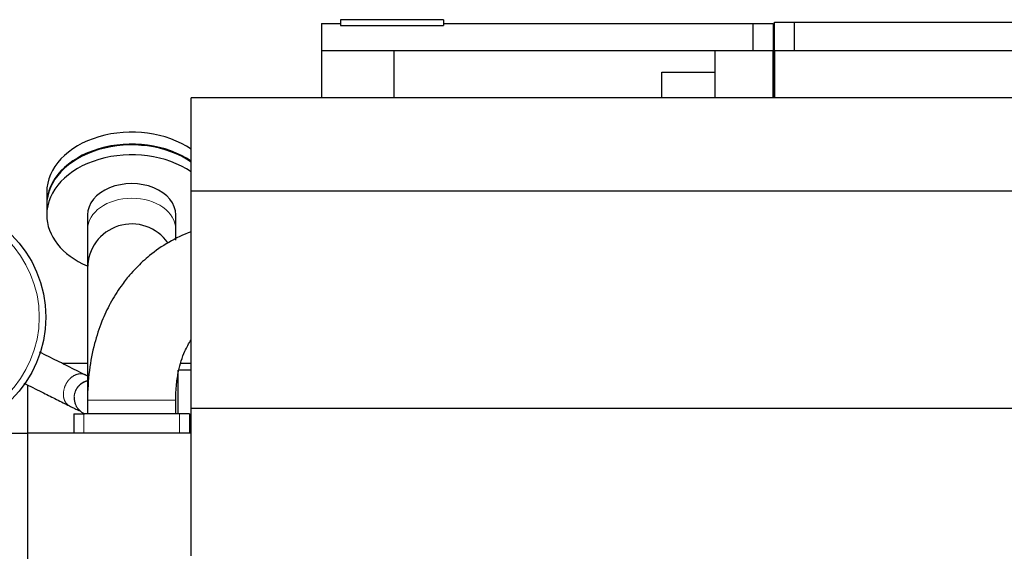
# Model space of a CAD drawing. Header units: inches. Extents: x 0 to 20790, y -12 to 14700.
# Tile 20 of 191: x 1627 to 2901, y 5574 to 6262. Entities that reach past the tile are written whole.
import ezdxf

# ---------------------------------------------------------------- set-up
doc = ezdxf.new("R2010")
doc.units = ezdxf.units.IN
doc.layers.add('1', color=7, linetype='Continuous', true_color=0xffffff)

msp = doc.modelspace()

# ---------------------------------------------------------------- linework, layer by layer
at = {"layer": '1', "color": 2, "linetype": 'Continuous', "lineweight": 25}
for p, q in [((2041.975, 6261.959), (2041.975, 6254.547)), ((2175.274, 6261.959), (2041.975, 6261.959)), ((2175.274, 6261.959), (2175.274, 6254.547)), ((2603.747, 6221.959), (2603.747, 6258.959)), ((2603.747, 6258.959), (2629.747, 6258.959)), ((2629.747, 6258.959), (3755.737, 6258.959)), ((2629.747, 6221.959), (2629.747, 6258.959)), ((2629.757, 6258.959), (3755.747, 6258.959)), ((2017.247, 6256.959), (2017.247, 6221.959)), ((2017.247, 6256.959), (2041.975, 6256.959)), ((2041.975, 6254.547), (2175.274, 6254.547)), ((2175.274, 6256.959), (2575.747, 6256.959)), ((2575.747, 6256.959), (2575.747, 6221.959)), ((2575.747, 6256.959), (2601.747, 6256.959)), ((2601.747, 6256.959), (2601.747, 6221.959)), ((2017.247, 6221.959), (2111.247, 6221.959)), ((2017.247, 6221.959), (2017.247, 6160.828)), ((2111.247, 6160.829), (2111.247, 6221.959)), ((2111.247, 6221.959), (2526.747, 6221.959)), ((2526.747, 6160.83), (2526.747, 6221.959)), ((2526.747, 6221.959), (2601.747, 6221.959)), ((2601.747, 6160.83), (2601.747, 6221.959)), ((2603.747, 6221.959), (2603.747, 6160.83)), ((2603.747, 6221.959), (3781.747, 6221.959)), ((2603.747, 6160.83), (2603.747, 6221.959)), ((2603.747, 6221.959), (3781.747, 6221.959)), ((2457.747, 6160.829), (2457.747, 6193.876)), ((2457.747, 6193.876), (2526.747, 6193.876)), ((1848.547, 6039.829), (1848.547, 6160.829)), ((5724.503, 6160.829), (1848.547, 6160.829)), ((1661.547, 6038.703), (1661.547, 6023.147)), ((1848.547, 5758.829), (1848.547, 6039.829)), ((5724.503, 6039.829), (1848.547, 6039.829)), ((1661.547, 6022.086), (1661.547, 6009.358)), ((1714.397, 6009.358), (1714.397, 5990.474)), ((1828.697, 5990.474), (1828.697, 6009.358)), ((1714.45, 5816.959), (1681.923, 5816.959)), ((1848.572, 5816.959), (1835.4, 5816.959)), ((1848.547, 5808.459), (1831.547, 5808.459)), ((1831.547, 5751.959), (1831.547, 5808.459)), ((1636.547, 5789.303), (1636.547, 5726.96)), ((1714.397, 5769.459), (1714.397, 5751.959)), ((1714.398, 5769.569), (1714.398, 5751.959)), ((1828.698, 5751.959), (1828.698, 5769.569)), ((1696.548, 5751.959), (1709.548, 5751.959)), ((1696.548, 5751.959), (1696.548, 5726.959)), ((1833.548, 5751.959), (1709.548, 5751.959)), ((1846.548, 5751.959), (1833.548, 5751.959)), ((1846.548, 5751.959), (1846.548, 5726.959)), ((1848.547, 5567.829), (1848.547, 5758.829)), ((5724.503, 5758.829), (1848.547, 5758.829)), ((1848.547, 5738.459), (1846.548, 5738.459)), ((1604.547, 5726.959), (1636.547, 5726.959)), ((1636.547, 5726.959), (1636.547, 5106.97)), ((1848.572, 5726.959), (1636.547, 5726.959))]:
    msp.add_line(p, q, dxfattribs=at)
at = {"layer": '1', "color": 110, "linetype": 'Continuous', "lineweight": 13}
for p, q in [((1714.398, 5769.569), (1771.548, 5769.569)), ((1771.548, 5769.569), (1828.698, 5769.569)), ((1709.548, 5751.959), (1709.548, 5726.959)), ((1833.548, 5751.959), (1833.548, 5726.959))]:
    msp.add_line(p, q, dxfattribs=at)
at = {"layer": '1', "color": 2, "linetype": 'Continuous', "lineweight": 25}
msp.add_circle((1509.547, 5876.959), 150.693, dxfattribs=at)
at = {"layer": '1', "color": 110, "linetype": 'Continuous', "lineweight": 13}
msp.add_circle((1509.547, 5876.959), 142.305, dxfattribs=at)
at = {"layer": '1', "color": 2, "linetype": 'Continuous', "lineweight": 25}
msp.add_arc((1771.547, 5940.405), 57.15, 34.779375, 180, dxfattribs=at)
for centre, major_axis, ratio, start_param, end_param in [((1771.547, 6038.703), (110, 0), 0.70710678, 0.79541199, 3.14159265), ((1771.547, 6023.147), (110, 0), 0.70710678, 0.79541199, 3.14159265), ((1771.547, 6022.086), (-110, 0), 0.70710585, 3.93690647, 6.28318531), ((1771.547, 6009.358), (-110, 0), 0.70710585, 3.93690647, 6.28318531), ((1771.547, 6009.358), (-57.15, 0), 0.70710585, 3.14159265, 6.28318531), ((1771.547, 6009.358), (-110, 0), 0.70710585, 0, 1.0175815)]:
    msp.add_ellipse(centre, major_axis=major_axis, ratio=ratio, start_param=start_param, end_param=end_param, dxfattribs=at)
at = {"layer": '1', "color": 110, "linetype": 'Continuous', "lineweight": 13}
msp.add_ellipse((1771.547, 5990.474), major_axis=(-57.15, 0), ratio=0.70710585, start_param=3.14532329, end_param=6.28318531, dxfattribs=at)
at = {"layer": '1', "color": 2, "linetype": 'Continuous', "lineweight": 25}
for points, knots in [([(1848.376, 5987.395), (1838.405, 5983.705), (1819.674, 5974.846), (1796.115, 5958.503), (1779.667, 5943.4), (1767.451, 5929.944), (1755.915, 5915.139), (1743.633, 5895.442), (1731.989, 5870.537), (1722.432, 5841.564), (1715.954, 5807.104), (1714.376, 5782.549), (1714.398, 5769.569)], [0, 0, 0, 0, 0.12472758, 0.24065155, 0.33048203, 0.37793665, 0.44524132, 0.54244557, 0.63478674, 0.74286943, 0.86591289, 1, 1, 1, 1]), ([(1714.397, 5940.405), (1714.397, 5940.372), (1714.397, 5937.738), (1714.397, 5926.143), (1714.397, 5908.217), (1714.397, 5885.249), (1714.397, 5858.612), (1714.397, 5829.691), (1714.397, 5799.648), (1714.397, 5779.524), (1714.397, 5769.459)], [0, 0, 0, 0, 0.13862388, 0.27335767, 0.40420009, 0.53114993, 0.65420598, 0.77336708, 0.88863212, 1, 1, 1, 1]), ([(1828.698, 5769.569), (1828.627, 5776.558), (1829.225, 5789.23), (1832.505, 5810.898), (1838.76, 5830.722), (1845.494, 5843.042), (1848.465, 5847.567)], [0, 0, 0, 0, 0.24141908, 0.44500213, 0.77745211, 1, 1, 1, 1]), ([(1711.159, 5802.308), (1707.447, 5804.164), (1700.017, 5807.88), (1688.869, 5813.454), (1677.714, 5819.031), (1666.56, 5824.608), (1658.119, 5828.828), (1653.397, 5831.189), (1652.393, 5831.691)], [0, 0, 0, 0, 0.18950133, 0.37931249, 0.56912368, 0.75893497, 0.94874625, 1, 1, 1, 1]), ([(1631.872, 5791.64), (1633.002, 5791.076), (1637.85, 5788.652), (1646.416, 5784.368), (1656.641, 5779.256), (1665.937, 5774.608), (1674.302, 5770.425), (1682.662, 5766.245), (1688.233, 5763.46), (1691.016, 5762.069)], [0, 0, 0, 0, 0.05730875, 0.24590852, 0.43450831, 0.57595796, 0.71740806, 0.85885806, 1, 1, 1, 1]), ([(1691.016, 5762.069), (1691.842, 5761.655), (1693.722, 5760.716), (1697.822, 5758.671), (1702.31, 5756.483), (1703.889, 5755.924), (1704.073, 5756.068), (1704.083, 5756.079)], [0, 0, 0, 0, 0.09940811, 0.23687716, 0.58121503, 0.97252031, 1, 1, 1, 1]), ([(1697.07, 5773.563), (1697.031, 5772.701), (1697.049, 5771.185), (1697.373, 5768.228), (1698.564, 5763.88), (1700.241, 5760.155), (1702.033, 5758.396), (1702.057, 5758.373)], [0, 0, 0, 0, 0.15696702, 0.27755413, 0.54199253, 0.99384221, 1, 1, 1, 1]), ([(1702.057, 5758.373), (1703.19, 5756.986), (1704.936, 5755.26), (1707.577, 5753.426), (1709.319, 5752.461), (1710.343, 5752), (1710.807, 5751.812)], [0, 0, 0, 0, 0.43710161, 0.62637551, 0.82075594, 1, 1, 1, 1])]:
    msp.add_open_spline(points, degree=3, knots=knots, dxfattribs=at)
for points, degree in [([(1714.397, 5990.474), (1714.397, 5955.285), (1714.397, 5944.397)], 2), ([(1828.697, 5976.5), (1828.697, 5982.929), (1828.697, 5990.474)], 2), ([(1716.343, 5799.712), (1714.691, 5800.545), (1712.969, 5801.409), (1711.159, 5802.308)], 3), ([(1831.546, 5794.959), (1831.158, 5794.959), (1830.771, 5794.959), (1830.383, 5794.959)], 3)]:
    msp.add_open_spline(points, degree=degree, dxfattribs=at)
at = {"layer": '1', "color": 110, "linetype": 'Continuous', "lineweight": 13}
for points, weights, knots in [([(1690.932, 5762.111), (1686.735, 5764.254), (1683.452, 5768.597), (1682.669, 5774.649), (1684.064, 5787.416), (1688.315, 5797.847), (1697.11, 5802.708), (1703.42, 5803.527)], [1.00077898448, 0.990888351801, 0.98874996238, 1.01661171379, 1.01661171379, 0.958470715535, 1.01661171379, 1.01661171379], [0, 0, 0, 0, 0, 0.40907076, 0.40907076, 0.40907076, 1, 1, 1, 1, 1]), ([(1697.049, 5772.732), (1697.048, 5772.775), (1697.048, 5772.817), (1697.048, 5772.859), (1697.057, 5779.517), (1699.769, 5787.791), (1706.947, 5792.891), (1714.028, 5794.683)], [1.01660197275, 1.01660681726, 1.01661007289, 1.01661171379, 1.01661171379, 0.976407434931, 0.996295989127, 1.00976785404], [0, 0, 0, 0, 0, 0.00634802, 0.00634802, 0.00634802, 1, 1, 1, 1, 1])]:
    msp.add_rational_spline(points, weights, degree=4, knots=knots, dxfattribs=at)
for points, weights in [([(1703.42, 5803.527), (1705.363, 5803.779), (1707.407, 5803.71), (1709.405, 5803.205), (1711.245, 5802.265)], [1.01661171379, 1.01661171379, 1.01110293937, 1.00517239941, 1.00077541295]), ([(1697.065, 5773.436), (1697.327, 5779.953), (1700.247, 5787.79), (1707.182, 5792.612), (1714.028, 5794.344)], [1.01636659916, 1.01285025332, 0.977698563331, 0.996741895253, 1.00977190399])]:
    msp.add_rational_spline(points, weights, degree=4, dxfattribs=at)

doc.saveas('drawing.dxf')
